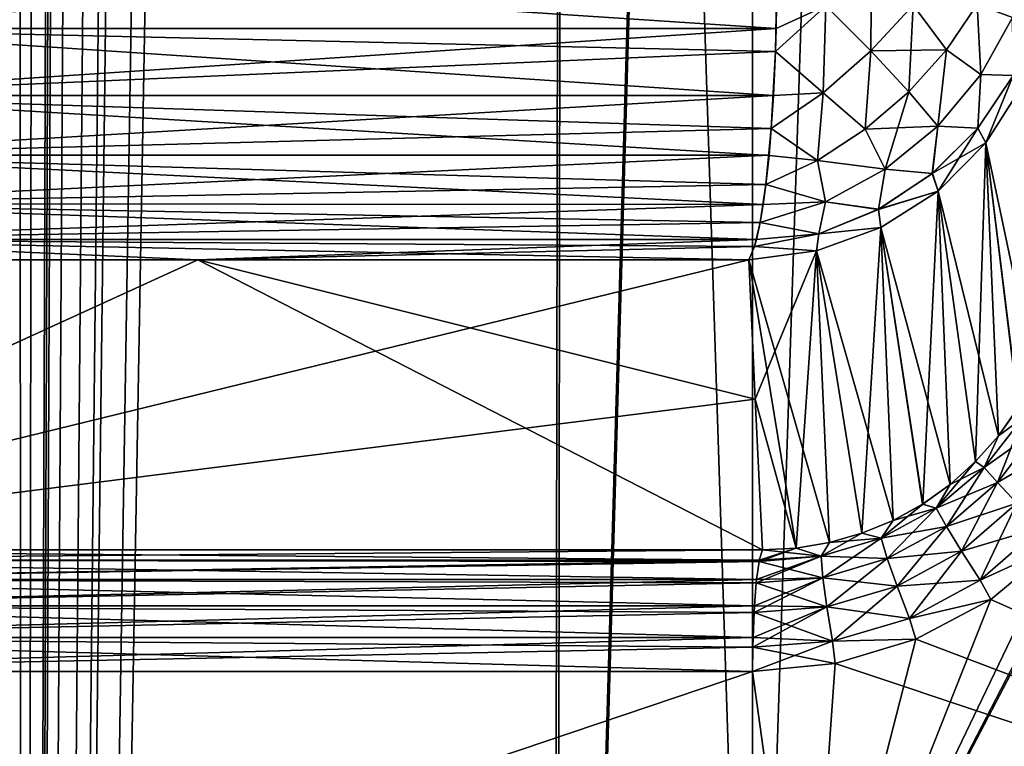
# Model space of a CAD drawing. Header units: metres. Extents: x -24 to 24, y -69 to 184.
# Tile 92 of 256: x -3.26 to -1.66, y -58.09 to -56.91. Entities that reach past the tile are written whole.
import ezdxf

# ---------------------------------------------------------------- set-up
doc = ezdxf.new("R2010")
doc.units = ezdxf.units.M
for name, color, linetype in [('100', 7, 'CONTINUOUS'), ('101', 7, 'CONTINUOUS'), ('121', 7, 'CONTINUOUS'), ('122', 7, 'CONTINUOUS'), ('134', 7, 'CONTINUOUS'), ('135', 7, 'CONTINUOUS'), ('154', 7, 'CONTINUOUS'), ('156', 7, 'CONTINUOUS'), ('30', 7, 'CONTINUOUS'), ('367', 7, 'CONTINUOUS'), ('369', 7, 'CONTINUOUS'), ('3981', 7, 'CONTINUOUS'), ('3984', 7, 'CONTINUOUS'), ('3999', 7, 'CONTINUOUS'), ('50', 7, 'CONTINUOUS'), ('53', 7, 'CONTINUOUS'), ('560', 2, 'CONTINUOUS'), ('569', 2, 'CONTINUOUS'), ('87', 7, 'CONTINUOUS'), ('88', 7, 'CONTINUOUS')]:
    doc.layers.add(name, color=color, linetype=linetype)

msp = doc.modelspace()

# ---------------------------------------------------------------- linework, layer by layer
at = {"layer": '100'}
for points in [[(-3.994779, -57.770858, 20.957396), (-4.004606, -57.787988, 21.009267), (-2.060667, -57.787988, 21.288021)], [(-2.055629, -57.770858, 21.235467), (-3.994779, -57.770858, 20.957396), (-2.060667, -57.787988, 21.288021)], [(-2.060667, -57.787988, 21.288021), (-4.004606, -57.787988, 21.009267), (-2.061016, -57.789797, 21.291626)], [(-4.004606, -57.787988, 21.009267), (-2.06512, -57.819116, 21.334025), (-2.061016, -57.789797, 21.291626)], [(-3.892323, -57.819116, 21.077361), (-2.06512, -57.819116, 21.334025), (-4.004606, -57.787988, 21.009267)], [(-3.898831, -57.861789, 21.112602), (-2.068573, -57.861789, 21.369695), (-3.892323, -57.819116, 21.077361)], [(-2.06512, -57.819116, 21.334025), (-3.892323, -57.819116, 21.077361), (-2.065691, -57.824668, 21.339924)], [(-3.892323, -57.819116, 21.077361), (-2.068573, -57.861789, 21.369695), (-2.065691, -57.824668, 21.339924)], [(-4.024215, -57.912692, 21.112143), (-2.070757, -57.912692, 21.392262), (-3.898831, -57.861789, 21.112602)], [(-2.068573, -57.861789, 21.369695), (-3.898831, -57.861789, 21.112602), (-2.069165, -57.87232, 21.375813)], [(-3.898831, -57.861789, 21.112602), (-2.070757, -57.912692, 21.392262), (-2.069165, -57.87232, 21.375813)], [(-4.025669, -57.96782, 21.119754), (-2.071504, -57.96782, 21.399974), (-4.024215, -57.912692, 21.112143)], [(-2.070757, -57.912692, 21.392262), (-4.024215, -57.912692, 21.112143), (-2.071128, -57.928498, 21.396088)], [(-4.024215, -57.912692, 21.112143), (-2.071504, -57.96782, 21.399974), (-2.071128, -57.928498, 21.396088)]]:
    msp.add_3dface(points, dxfattribs=at)
at = {"layer": '101'}
for points in [[(-1.641813, -57.541154, 21.268949), (-1.674043, -57.586957, 21.26878), (-1.634764, -57.557616, 21.326576)], [(-1.697192, -57.637746, 21.325066), (-1.609605, -57.576288, 21.377457), (-1.634764, -57.557616, 21.326576)], [(-1.674043, -57.586957, 21.26878), (-1.697192, -57.637746, 21.325066), (-1.634764, -57.557616, 21.326576)], [(-1.675702, -57.662331, 21.375109), (-1.609605, -57.576288, 21.377457), (-1.697192, -57.637746, 21.325066)], [(-1.675702, -57.662331, 21.375109), (-1.572767, -57.602035, 21.416835), (-1.609605, -57.576288, 21.377457)], [(-1.674043, -57.586957, 21.26878), (-1.710886, -57.628482, 21.267739), (-1.697192, -57.637746, 21.325066)], [(-1.644235, -57.695809, 21.413314), (-1.572767, -57.602035, 21.416835), (-1.675702, -57.662331, 21.375109)], [(-1.774473, -57.703592, 21.32081), (-1.675702, -57.662331, 21.375109), (-1.697192, -57.637746, 21.325066)], [(-1.751871, -57.665324, 21.265812), (-1.774473, -57.703592, 21.32081), (-1.697192, -57.637746, 21.325066)], [(-1.710886, -57.628482, 21.267739), (-1.751871, -57.665324, 21.265812), (-1.697192, -57.637746, 21.325066)], [(-1.751871, -57.665324, 21.265812), (-1.79651, -57.697122, 21.262979), (-1.774473, -57.703592, 21.32081)], [(-1.758199, -57.733141, 21.370134), (-1.675702, -57.662331, 21.375109), (-1.774473, -57.703592, 21.32081)], [(-1.758199, -57.733141, 21.370134), (-1.644235, -57.695809, 21.413314), (-1.675702, -57.662331, 21.375109)], [(-1.863495, -57.752123, 21.313713), (-1.758199, -57.733141, 21.370134), (-1.774473, -57.703592, 21.32081)], [(-1.844288, -57.723555, 21.259227), (-1.863495, -57.752123, 21.313713), (-1.774473, -57.703592, 21.32081)], [(-1.79651, -57.697122, 21.262979), (-1.844288, -57.723555, 21.259227), (-1.774473, -57.703592, 21.32081)], [(-1.733893, -57.773074, 21.407355), (-1.644235, -57.695809, 21.413314), (-1.758199, -57.733141, 21.370134)], [(-1.733893, -57.773074, 21.407355), (-1.605599, -57.73519, 21.436271), (-1.644235, -57.695809, 21.413314)], [(-1.844288, -57.723555, 21.259227), (-1.894663, -57.744346, 21.254573), (-1.863495, -57.752123, 21.313713)], [(-1.853663, -57.785226, 21.362474), (-1.758199, -57.733141, 21.370134), (-1.863495, -57.752123, 21.313713)], [(-1.853663, -57.785226, 21.362474), (-1.733893, -57.773074, 21.407355), (-1.758199, -57.733141, 21.370134)], [(-1.703727, -57.819825, 21.429152), (-1.605599, -57.73519, 21.436271), (-1.733893, -57.773074, 21.407355)], [(-1.703727, -57.819825, 21.429152), (-1.58091, -57.764249, 21.441799), (-1.605599, -57.73519, 21.436271)], [(-1.960405, -57.781252, 21.303905), (-1.853663, -57.785226, 21.362474), (-1.863495, -57.752123, 21.313713)], [(-1.94706, -57.759268, 21.249042), (-1.960405, -57.781252, 21.303905), (-1.863495, -57.752123, 21.313713)], [(-1.894663, -57.744346, 21.254573), (-1.94706, -57.759268, 21.249042), (-1.863495, -57.752123, 21.313713)], [(-2.055629, -57.770858, 21.235467), (-2.060667, -57.787988, 21.288021), (-1.960405, -57.781252, 21.303905)], [(-2.000901, -57.768145, 21.242653), (-2.055629, -57.770858, 21.235467), (-1.960405, -57.781252, 21.303905)], [(-1.94706, -57.759268, 21.249042), (-2.000901, -57.768145, 21.242653), (-1.960405, -57.781252, 21.303905)], [(-1.686328, -57.851088, 21.433765), (-1.58091, -57.764249, 21.441799), (-1.703727, -57.819825, 21.429152)], [(-2.061016, -57.789797, 21.291626), (-1.957752, -57.816176, 21.352321), (-1.960405, -57.781252, 21.303905)], [(-2.060667, -57.787988, 21.288021), (-2.061016, -57.789797, 21.291626), (-1.960405, -57.781252, 21.303905)], [(-1.957752, -57.816176, 21.352321), (-1.853663, -57.785226, 21.362474), (-1.960405, -57.781252, 21.303905)], [(-1.957752, -57.816176, 21.352321), (-1.83794, -57.829864, 21.39895), (-1.853663, -57.785226, 21.362474)], [(-1.83794, -57.829864, 21.39895), (-1.733893, -57.773074, 21.407355), (-1.853663, -57.785226, 21.362474)], [(-1.83794, -57.829864, 21.39895), (-1.703727, -57.819825, 21.429152), (-1.733893, -57.773074, 21.407355)], [(-2.061016, -57.789797, 21.291626), (-2.06512, -57.819116, 21.334025), (-1.957752, -57.816176, 21.352321)], [(-2.065691, -57.824668, 21.339924), (-1.951494, -57.86344, 21.388346), (-1.957752, -57.816176, 21.352321)], [(-2.06512, -57.819116, 21.334025), (-2.065691, -57.824668, 21.339924), (-1.957752, -57.816176, 21.352321)], [(-1.951494, -57.86344, 21.388346), (-1.83794, -57.829864, 21.39895), (-1.957752, -57.816176, 21.352321)], [(-2.065691, -57.824668, 21.339924), (-2.068573, -57.861789, 21.369695), (-1.951494, -57.86344, 21.388346)], [(-1.951494, -57.86344, 21.388346), (-1.817728, -57.882053, 21.419883), (-1.83794, -57.829864, 21.39895)], [(-1.817728, -57.882053, 21.419883), (-1.703727, -57.819825, 21.429152), (-1.83794, -57.829864, 21.39895)], [(-1.817728, -57.882053, 21.419883), (-1.686328, -57.851088, 21.433765), (-1.703727, -57.819825, 21.429152)], [(-2.068573, -57.861789, 21.369695), (-2.069165, -57.87232, 21.375813), (-1.951494, -57.86344, 21.388346)], [(-2.069165, -57.87232, 21.375813), (-1.942192, -57.918824, 21.408765), (-1.951494, -57.86344, 21.388346)], [(-1.942192, -57.918824, 21.408765), (-1.817728, -57.882053, 21.419883), (-1.951494, -57.86344, 21.388346)], [(-1.807328, -57.91563, 21.423902), (-1.686328, -57.851088, 21.433765), (-1.817728, -57.882053, 21.419883)], [(-2.069165, -57.87232, 21.375813), (-2.070757, -57.912692, 21.392262), (-1.942192, -57.918824, 21.408765)], [(-1.942192, -57.918824, 21.408765), (-1.807328, -57.91563, 21.423902), (-1.817728, -57.882053, 21.419883)], [(-2.070757, -57.912692, 21.392262), (-2.071128, -57.928498, 21.396088), (-1.942192, -57.918824, 21.408765)], [(-2.071128, -57.928498, 21.396088), (-2.071504, -57.96782, 21.399974), (-1.937975, -57.954913, 21.412479)], [(-2.071128, -57.928498, 21.396088), (-1.937975, -57.954913, 21.412479), (-1.942192, -57.918824, 21.408765)], [(-1.937975, -57.954913, 21.412479), (-1.807328, -57.91563, 21.423902), (-1.942192, -57.918824, 21.408765)]]:
    msp.add_3dface(points, dxfattribs=at)
at = {"layer": '121'}
for points in [[(-1.953094, -56.891975, 18.172499), (-2.03167, -56.814139, 18.150211), (-2.033262, -56.928619, 18.164432)], [(-2.034442, -56.96547, 18.174895), (-1.953094, -56.891975, 18.172499), (-2.033262, -56.928619, 18.164432)], [(-2.034442, -56.96547, 18.174895), (-1.957177, -57.032321, 18.218667), (-1.953094, -56.891975, 18.172499)], [(-1.957177, -57.032321, 18.218667), (-1.88024, -56.96475, 18.21917), (-1.953094, -56.891975, 18.172499)], [(-1.88024, -56.96475, 18.21917), (-1.811988, -56.890679, 18.23762), (-1.953094, -56.891975, 18.172499)], [(-1.88024, -56.96475, 18.21917), (-1.757941, -56.962654, 18.303346), (-1.811988, -56.890679, 18.23762)], [(-1.757941, -56.962654, 18.303346), (-1.708207, -56.889349, 18.330916), (-1.811988, -56.890679, 18.23762)], [(-1.757941, -56.962654, 18.303346), (-1.702298, -57.0029, 18.393148), (-1.708207, -56.889349, 18.330916)], [(-1.702298, -57.0029, 18.393148), (-1.651132, -56.910386, 18.424276), (-1.708207, -56.889349, 18.330916)], [(-1.702298, -57.0029, 18.393148), (-1.650339, -57.004183, 18.501207), (-1.651132, -56.910386, 18.424276)], [(-2.037737, -57.036874, 18.204402), (-1.957177, -57.032321, 18.218667), (-2.034442, -56.96547, 18.174895)], [(-1.957177, -57.032321, 18.218667), (-1.889325, -57.09113, 18.284252), (-1.88024, -56.96475, 18.21917)], [(-1.889325, -57.09113, 18.284252), (-1.819015, -57.030695, 18.287611), (-1.88024, -56.96475, 18.21917)], [(-1.819015, -57.030695, 18.287611), (-1.757941, -56.962654, 18.303346), (-1.88024, -56.96475, 18.21917)], [(-1.819015, -57.030695, 18.287611), (-1.772168, -57.086031, 18.374357), (-1.757941, -56.962654, 18.303346)], [(-1.772168, -57.086031, 18.374357), (-1.702298, -57.0029, 18.393148), (-1.757941, -56.962654, 18.303346)], [(-1.772168, -57.086031, 18.374357), (-1.707294, -57.08964, 18.481922), (-1.702298, -57.0029, 18.393148)], [(-1.707294, -57.08964, 18.481922), (-1.650339, -57.004183, 18.501207), (-1.702298, -57.0029, 18.393148)], [(-1.707294, -57.08964, 18.481922), (-1.694085, -57.113403, 18.590504), (-1.650339, -57.004183, 18.501207)], [(-1.694085, -57.113403, 18.590504), (-1.635861, -57.020825, 18.606203), (-1.650339, -57.004183, 18.501207)], [(-2.04122, -57.090026, 18.235582), (-1.957177, -57.032321, 18.218667), (-2.037737, -57.036874, 18.204402)], [(-2.04122, -57.090026, 18.235582), (-1.966451, -57.141879, 18.293385), (-1.957177, -57.032321, 18.218667)], [(-1.966451, -57.141879, 18.293385), (-1.889325, -57.09113, 18.284252), (-1.957177, -57.032321, 18.218667)], [(-1.889325, -57.09113, 18.284252), (-1.772168, -57.086031, 18.374357), (-1.819015, -57.030695, 18.287611)], [(-1.857347, -57.155741, 18.368817), (-1.772168, -57.086031, 18.374357), (-1.889325, -57.09113, 18.284252)], [(-1.857347, -57.155741, 18.368817), (-1.780844, -57.162875, 18.46985), (-1.772168, -57.086031, 18.374357)], [(-1.780844, -57.162875, 18.46985), (-1.707294, -57.08964, 18.481922), (-1.772168, -57.086031, 18.374357)], [(-2.044914, -57.133659, 18.268533), (-1.966451, -57.141879, 18.293385), (-2.04122, -57.090026, 18.235582)], [(-1.966451, -57.141879, 18.293385), (-1.857347, -57.155741, 18.368817), (-1.889325, -57.09113, 18.284252)], [(-1.780844, -57.162875, 18.46985), (-1.694085, -57.113403, 18.590504), (-1.707294, -57.08964, 18.481922)], [(-1.771509, -57.191155, 18.577568), (-1.694085, -57.113403, 18.590504), (-1.780844, -57.162875, 18.46985)], [(-2.049978, -57.180683, 18.313868), (-1.966451, -57.141879, 18.293385), (-2.044914, -57.133659, 18.268533)], [(-2.049978, -57.180683, 18.313868), (-1.953697, -57.208643, 18.376795), (-1.966451, -57.141879, 18.293385)], [(-1.953697, -57.208643, 18.376795), (-1.857347, -57.155741, 18.368817), (-1.966451, -57.141879, 18.293385)], [(-1.953697, -57.208643, 18.376795), (-1.867779, -57.220687, 18.465519), (-1.857347, -57.155741, 18.368817)], [(-1.867779, -57.220687, 18.465519), (-1.780844, -57.162875, 18.46985), (-1.857347, -57.155741, 18.368817)], [(-1.867779, -57.220687, 18.465519), (-1.771509, -57.191155, 18.577568), (-1.780844, -57.162875, 18.46985)], [(-2.054356, -57.212715, 18.352885), (-1.953697, -57.208643, 18.376795), (-2.049978, -57.180683, 18.313868)], [(-1.864352, -57.250286, 18.568027), (-1.771509, -57.191155, 18.577568), (-1.867779, -57.220687, 18.465519)], [(-2.059297, -57.241818, 18.396976), (-1.953697, -57.208643, 18.376795), (-2.054356, -57.212715, 18.352885)], [(-2.059297, -57.241818, 18.396976), (-1.9643, -57.260554, 18.469119), (-1.953697, -57.208643, 18.376795)], [(-1.9643, -57.260554, 18.469119), (-1.867779, -57.220687, 18.465519), (-1.953697, -57.208643, 18.376795)], [(-1.9643, -57.260554, 18.469119), (-1.864352, -57.250286, 18.568027), (-1.867779, -57.220687, 18.465519)], [(-2.06546, -57.269664, 18.452085), (-1.9643, -57.260554, 18.469119), (-2.059297, -57.241818, 18.396976)], [(-2.06856, -57.280587, 18.479798), (-1.9643, -57.260554, 18.469119), (-2.06546, -57.269664, 18.452085)], [(-2.06856, -57.280587, 18.479798), (-1.968081, -57.287906, 18.562346), (-1.9643, -57.260554, 18.469119)], [(-1.968081, -57.287906, 18.562346), (-1.864352, -57.250286, 18.568027), (-1.9643, -57.260554, 18.469119)], [(-2.07763, -57.30218, 18.560803), (-1.968081, -57.287906, 18.562346), (-2.06856, -57.280587, 18.479798)]]:
    msp.add_3dface(points, dxfattribs=at)
at = {"layer": '122'}
for points in [[(-2.03167, -56.814139, 18.150211), (-3.766975, -56.814139, 17.870863), (-2.033262, -56.928619, 18.164432)], [(-2.033262, -56.928619, 18.164432), (-3.766975, -56.814139, 17.870863), (-3.65506, -56.928619, 17.908693)], [(-3.663103, -57.036874, 17.948101), (-2.037737, -57.036874, 18.204402), (-3.65506, -56.928619, 17.908693)], [(-2.034442, -56.96547, 18.174895), (-2.033262, -56.928619, 18.164432), (-3.65506, -56.928619, 17.908693)], [(-2.037737, -57.036874, 18.204402), (-2.034442, -56.96547, 18.174895), (-3.65506, -56.928619, 17.908693)], [(-3.675898, -57.133015, 18.010792), (-2.044914, -57.133659, 18.268533), (-3.663103, -57.036874, 17.948101)], [(-2.04122, -57.090026, 18.235582), (-2.037737, -57.036874, 18.204402), (-3.663103, -57.036874, 17.948101)], [(-2.044914, -57.133659, 18.268533), (-2.04122, -57.090026, 18.235582), (-3.663103, -57.036874, 17.948101)], [(-3.692763, -57.211911, 18.093423), (-2.054356, -57.212715, 18.352885), (-3.675898, -57.133015, 18.010792)], [(-2.049978, -57.180683, 18.313868), (-2.044914, -57.133659, 18.268533), (-3.675898, -57.133015, 18.010792)], [(-2.054356, -57.212715, 18.352885), (-2.049978, -57.180683, 18.313868), (-3.675898, -57.133015, 18.010792)], [(-3.712797, -57.269354, 18.191585), (-2.06546, -57.269664, 18.452085), (-3.692763, -57.211911, 18.093423)], [(-2.059297, -57.241818, 18.396976), (-2.054356, -57.212715, 18.352885), (-3.692763, -57.211911, 18.093423)], [(-2.06546, -57.269664, 18.452085), (-2.059297, -57.241818, 18.396976), (-3.692763, -57.211911, 18.093423)], [(-3.852315, -57.30218, 18.27511), (-2.968421, -57.30218, 18.439318), (-3.712797, -57.269354, 18.191585)], [(-2.06856, -57.280587, 18.479798), (-2.06546, -57.269664, 18.452085), (-3.712797, -57.269354, 18.191585)], [(-2.07763, -57.30218, 18.560803), (-2.06856, -57.280587, 18.479798), (-3.712797, -57.269354, 18.191585)], [(-2.968421, -57.30218, 18.439318), (-2.07763, -57.30218, 18.560803), (-3.712797, -57.269354, 18.191585)]]:
    msp.add_3dface(points, dxfattribs=at)
at = {"layer": '134'}
for points in [[(-2.03167, -56.814139, -18.150211), (-3.65506, -56.928619, -17.908693), (-3.766975, -56.814139, -17.870863)], [(-2.03167, -56.814139, -18.150211), (-2.033262, -56.928619, -18.164432), (-3.65506, -56.928619, -17.908693)], [(-2.033262, -56.928619, -18.164432), (-3.663103, -57.036874, -17.948101), (-3.65506, -56.928619, -17.908693)], [(-2.034432, -56.965457, -18.174892), (-3.663103, -57.036874, -17.948101), (-2.033262, -56.928619, -18.164432)], [(-2.037736, -57.036874, -18.204402), (-3.663103, -57.036874, -17.948101), (-2.034432, -56.965457, -18.174892)], [(-2.037736, -57.036874, -18.204402), (-3.675898, -57.133015, -18.010792), (-3.663103, -57.036874, -17.948101)], [(-2.041224, -57.090002, -18.235565), (-3.675898, -57.133015, -18.010792), (-2.037736, -57.036874, -18.204402)], [(-2.044853, -57.133014, -18.267989), (-3.675898, -57.133015, -18.010792), (-2.041224, -57.090002, -18.235565)], [(-2.044853, -57.133014, -18.267989), (-3.692763, -57.211911, -18.093423), (-3.675898, -57.133015, -18.010792)], [(-2.049984, -57.180648, -18.313828), (-3.692763, -57.211911, -18.093423), (-2.044853, -57.133014, -18.267989)], [(-2.054356, -57.212715, -18.352885), (-3.692763, -57.211911, -18.093423), (-2.049984, -57.180648, -18.313828)], [(-2.054356, -57.212715, -18.352885), (-3.712797, -57.269354, -18.191585), (-3.692763, -57.211911, -18.093423)], [(-2.059291, -57.241815, -18.396972), (-3.712797, -57.269354, -18.191585), (-2.054356, -57.212715, -18.352885)], [(-2.06538, -57.269356, -18.451368), (-3.712797, -57.269354, -18.191585), (-2.059291, -57.241815, -18.396972)], [(-3.852277, -57.30218, -18.275118), (-3.712797, -57.269354, -18.191585), (-2.9684, -57.30218, -18.439321)], [(-3.712797, -57.269354, -18.191585), (-2.06538, -57.269356, -18.451368), (-2.9684, -57.30218, -18.439321)], [(-2.06538, -57.269356, -18.451368), (-2.068555, -57.280562, -18.479727), (-2.9684, -57.30218, -18.439321)], [(-2.068555, -57.280562, -18.479727), (-2.07763, -57.30218, -18.560803), (-2.9684, -57.30218, -18.439321)]]:
    msp.add_3dface(points, dxfattribs=at)
at = {"layer": '135'}
for points in [[(-2.034432, -56.965457, -18.174892), (-2.03167, -56.814139, -18.150211), (-1.953088, -56.891969, -18.1725)], [(-2.03167, -56.814139, -18.150211), (-2.034432, -56.965457, -18.174892), (-2.033262, -56.928619, -18.164432)], [(-1.879207, -56.813748, -18.192461), (-1.88023, -56.96474, -18.219171), (-1.953088, -56.891969, -18.1725)], [(-1.879207, -56.813748, -18.192461), (-1.811984, -56.890673, -18.237622), (-1.88023, -56.96474, -18.219171)], [(-1.95716, -57.032308, -18.218666), (-2.034432, -56.965457, -18.174892), (-1.953088, -56.891969, -18.1725)], [(-1.88023, -56.96474, -18.219171), (-1.95716, -57.032308, -18.218666), (-1.953088, -56.891969, -18.1725)], [(-1.811984, -56.890673, -18.237622), (-1.818994, -57.030675, -18.287614), (-1.88023, -56.96474, -18.219171)], [(-1.75793, -56.962639, -18.303351), (-1.818994, -57.030675, -18.287614), (-1.811984, -56.890673, -18.237622)], [(-1.708202, -56.889341, -18.330919), (-1.75793, -56.962639, -18.303351), (-1.811984, -56.890673, -18.237622)], [(-1.708202, -56.889341, -18.330919), (-1.702298, -57.0029, -18.393148), (-1.75793, -56.962639, -18.303351)], [(-1.651132, -56.910386, -18.424276), (-1.702298, -57.0029, -18.393148), (-1.708202, -56.889341, -18.330919)], [(-1.651132, -56.910386, -18.424276), (-1.650324, -57.004154, -18.501214), (-1.702298, -57.0029, -18.393148)], [(-2.041224, -57.090002, -18.235565), (-2.034432, -56.965457, -18.174892), (-1.95716, -57.032308, -18.218666)], [(-2.041224, -57.090002, -18.235565), (-2.037736, -57.036874, -18.204402), (-2.034432, -56.965457, -18.174892)], [(-1.88023, -56.96474, -18.219171), (-1.889294, -57.091107, -18.284251), (-1.95716, -57.032308, -18.218666)], [(-1.818994, -57.030675, -18.287614), (-1.889294, -57.091107, -18.284251), (-1.88023, -56.96474, -18.219171)], [(-1.75793, -56.962639, -18.303351), (-1.772168, -57.086031, -18.374357), (-1.818994, -57.030675, -18.287614)], [(-1.702298, -57.0029, -18.393148), (-1.772168, -57.086031, -18.374357), (-1.75793, -56.962639, -18.303351)], [(-1.702298, -57.0029, -18.393148), (-1.707262, -57.089601, -18.481929), (-1.772168, -57.086031, -18.374357)], [(-1.650324, -57.004154, -18.501214), (-1.707262, -57.089601, -18.481929), (-1.702298, -57.0029, -18.393148)], [(-1.650324, -57.004154, -18.501214), (-1.694085, -57.113403, -18.590504), (-1.707262, -57.089601, -18.481929)], [(-1.635861, -57.020825, -18.606203), (-1.694085, -57.113403, -18.590504), (-1.650324, -57.004154, -18.501214)], [(-1.966409, -57.141855, -18.293377), (-2.041224, -57.090002, -18.235565), (-1.95716, -57.032308, -18.218666)], [(-1.889294, -57.091107, -18.284251), (-1.966409, -57.141855, -18.293377), (-1.95716, -57.032308, -18.218666)], [(-1.818994, -57.030675, -18.287614), (-1.857347, -57.155741, -18.368817), (-1.889294, -57.091107, -18.284251)], [(-1.772168, -57.086031, -18.374357), (-1.857347, -57.155741, -18.368817), (-1.818994, -57.030675, -18.287614)], [(-1.772168, -57.086031, -18.374357), (-1.780791, -57.162831, -18.469856), (-1.857347, -57.155741, -18.368817)], [(-1.707262, -57.089601, -18.481929), (-1.780791, -57.162831, -18.469856), (-1.772168, -57.086031, -18.374357)], [(-2.049984, -57.180648, -18.313828), (-2.041224, -57.090002, -18.235565), (-1.966409, -57.141855, -18.293377)], [(-2.049984, -57.180648, -18.313828), (-2.044853, -57.133014, -18.267989), (-2.041224, -57.090002, -18.235565)], [(-1.889294, -57.091107, -18.284251), (-1.857347, -57.155741, -18.368817), (-1.966409, -57.141855, -18.293377)], [(-1.707262, -57.089601, -18.481929), (-1.771509, -57.191155, -18.577568), (-1.780791, -57.162831, -18.469856)], [(-1.694085, -57.113403, -18.590504), (-1.771509, -57.191155, -18.577568), (-1.707262, -57.089601, -18.481929)], [(-1.953697, -57.208643, -18.376795), (-2.049984, -57.180648, -18.313828), (-1.966409, -57.141855, -18.293377)], [(-1.857347, -57.155741, -18.368817), (-1.953697, -57.208643, -18.376795), (-1.966409, -57.141855, -18.293377)], [(-1.857347, -57.155741, -18.368817), (-1.867703, -57.220647, -18.46552), (-1.953697, -57.208643, -18.376795)], [(-1.780791, -57.162831, -18.469856), (-1.867703, -57.220647, -18.46552), (-1.857347, -57.155741, -18.368817)], [(-1.780791, -57.162831, -18.469856), (-1.771509, -57.191155, -18.577568), (-1.867703, -57.220647, -18.46552)], [(-2.059291, -57.241815, -18.396972), (-2.049984, -57.180648, -18.313828), (-1.953697, -57.208643, -18.376795)], [(-2.059291, -57.241815, -18.396972), (-2.054356, -57.212715, -18.352885), (-2.049984, -57.180648, -18.313828)], [(-1.771509, -57.191155, -18.577568), (-1.864352, -57.250286, -18.568027), (-1.867703, -57.220647, -18.46552)], [(-1.964202, -57.260524, -18.469111), (-2.059291, -57.241815, -18.396972), (-1.953697, -57.208643, -18.376795)], [(-1.867703, -57.220647, -18.46552), (-1.964202, -57.260524, -18.469111), (-1.953697, -57.208643, -18.376795)], [(-1.867703, -57.220647, -18.46552), (-1.864352, -57.250286, -18.568027), (-1.964202, -57.260524, -18.469111)], [(-2.068555, -57.280562, -18.479727), (-2.059291, -57.241815, -18.396972), (-1.964202, -57.260524, -18.469111)], [(-2.068555, -57.280562, -18.479727), (-2.06538, -57.269356, -18.451368), (-2.059291, -57.241815, -18.396972)], [(-1.96808, -57.287906, -18.562346), (-2.068555, -57.280562, -18.479727), (-1.964202, -57.260524, -18.469111)], [(-1.864352, -57.250286, -18.568027), (-1.96808, -57.287906, -18.562346), (-1.964202, -57.260524, -18.469111)], [(-1.96808, -57.287906, -18.562346), (-2.07763, -57.30218, -18.560803), (-2.068555, -57.280562, -18.479727)]]:
    msp.add_3dface(points, dxfattribs=at)
at = {"layer": '154'}
for points in [[(-2.319001, -5.140339, 15.135901), (-3.96031, -61, 15.295618), (-3.838062, -5.140339, 14.823716)], [(-2.392559, -61, 15.6178), (-3.96031, -61, 15.295618), (-2.319001, -5.140339, 15.135901)], [(-0.77528, -5.140339, 15.292881), (-2.392559, -61, 15.6178), (-2.319001, -5.140339, 15.135901)], [(-0.800257, -61, 15.779721), (-2.392559, -61, 15.6178), (-0.77528, -5.140339, 15.292881)]]:
    msp.add_3dface(points, dxfattribs=at)
at = {"layer": '156'}
for points in [[(-3.838062, -5.140339, -14.823716), (-3.956346, -60.927043, -15.295987), (-2.319001, -5.140339, -15.135901)], [(-3.956346, -60.927043, -15.295987), (-2.388409, -60.951362, -15.618005), (-2.319001, -5.140339, -15.135901)], [(-2.319001, -5.140339, -15.135901), (-2.388409, -60.951362, -15.618005), (-0.77528, -5.140339, -15.292881)], [(-2.388409, -60.951362, -15.618005), (-0.796154, -60.975677, -15.779716), (-0.77528, -5.140339, -15.292881)]]:
    msp.add_3dface(points, dxfattribs=at)
at = {"layer": '30'}
for points in [[(-3.994779, -57.770858, 20.957396), (-2.055629, -57.770858, 21.235467), (-2.968421, -57.30218, 18.439318)], [(-3.852315, -57.30218, 18.27511), (-3.994779, -57.770858, 20.957396), (-2.968421, -57.30218, 18.439318)], [(-2.07763, -57.30218, 18.560803), (-2.968421, -57.30218, 18.439318), (-2.067054, -57.527721, 19.848489)], [(-2.055629, -57.770858, 21.235467), (-2.067054, -57.527721, 19.848489), (-2.968421, -57.30218, 18.439318)]]:
    msp.add_3dface(points, dxfattribs=at)
at = {"layer": '367'}
for points in [[(-5.396133, -68.3, -23.642002), (-3.255157, 145.2, -24.030532), (-3.445987, 52.476436, -24.00391)], [(-3.255157, 145.2, -24.030532), (-5.396133, -68.3, -23.642002), (-5.396133, 145.2, -23.642002)], [(-3.255157, -68.3, -24.030532), (-5.396133, -68.3, -23.642002), (-3.257658, 51.144112, -24.030193)], [(-3.074125, 50.736834, -24.05436), (-3.255157, -68.3, -24.030532), (-3.257658, 51.144112, -24.030193)], [(-2.835478, 50.361229, -24.083658), (-3.255157, -68.3, -24.030532), (-3.074125, 50.736834, -24.05436)], [(-2.752013, 50.253609, -24.093338), (-3.255157, -68.3, -24.030532), (-2.835478, 50.361229, -24.083658)], [(-2.546706, 50.024802, -24.115903), (-3.255157, -68.3, -24.030532), (-2.752013, 50.253609, -24.093338)], [(-2.211479, 49.731932, -24.148952), (-3.255157, -68.3, -24.030532), (-2.546706, 50.024802, -24.115903)], [(-1.952704, 49.556092, -24.171253), (-3.255157, -68.3, -24.030532), (-2.211479, 49.731932, -24.148952)], [(-1.832025, 49.486089, -24.180699), (-3.255157, -68.3, -24.030532), (-1.952704, 49.556092, -24.171253)], [(-1.409202, 49.290788, -24.20902), (-3.255157, -68.3, -24.030532), (-1.832025, 49.486089, -24.180699)], [(-1.181085, 49.213175, -24.221221), (-3.255157, -68.3, -24.030532), (-1.409202, 49.290788, -24.20902)], [(-1.087972, -68.3, -24.225582), (-3.255157, -68.3, -24.030532), (-1.181085, 49.213175, -24.221221)]]:
    msp.add_3dface(points, dxfattribs=at)
at = {"layer": '369'}
for points in [[(-5.396133, -68.3, 23.642002), (-3.255157, -68.3, 24.030532), (-5.37995, 65.481644, 23.64569)], [(-5.37995, 65.481644, 23.64569), (-3.255157, -68.3, 24.030532), (-4.510412, 65.368551, 23.826848)], [(-4.510412, 65.368551, 23.826848), (-3.255157, -68.3, 24.030532), (-3.631011, 65.276726, 23.976619)], [(-3.631011, 65.276726, 23.976619), (-3.255157, -68.3, 24.030532), (-2.739893, 65.205568, 24.094719)], [(-3.255157, -68.3, 24.030532), (-1.087972, -68.3, 24.225582), (-2.739893, 65.205568, 24.094719)], [(-2.739893, 65.205568, 24.094719), (-1.087972, -68.3, 24.225582), (-1.83678, 65.154766, 24.180338)], [(-1.83678, 65.154766, 24.180338), (-1.087972, -68.3, 24.225582), (-0.922576, 65.124184, 24.232444)]]:
    msp.add_3dface(points, dxfattribs=at)
at = {"layer": '3981'}
for points in [[(-0.000004, -58.601738, 21.5), (-1.58091, -57.764249, 21.441799), (-1.686328, -57.851088, 21.433765)], [(-0.000004, -58.601738, 21.5), (-1.686328, -57.851088, 21.433765), (-1.807328, -57.91563, 21.423902)], [(-0.000004, -58.601738, 21.5), (-1.807328, -57.91563, 21.423902), (-1.937975, -57.954913, 21.412479)], [(-2.071504, -57.96782, 21.399974), (-1.983772, -58.601738, 21.408285), (-1.937975, -57.954913, 21.412479)], [(-1.983772, -58.601738, 21.408285), (-0.000004, -58.601738, 21.5), (-1.937975, -57.954913, 21.412479)], [(-3.950618, -58.601738, 21.133921), (-2.071504, -57.96782, 21.399974), (-4.025669, -57.96782, 21.119754)], [(-3.950618, -58.601738, 21.133921), (-1.983772, -58.601738, 21.408285), (-2.071504, -57.96782, 21.399974)]]:
    msp.add_3dface(points, dxfattribs=at)
at = {"layer": '3984'}
for points in [[(-1.983758, -58.601738, -21.408286), (-1.494325, -57.658048, -21.448007), (-1.459033, -57.59858, -21.450436)], [(0.000004, -58.601738, -21.5), (-1.983758, -58.601738, -21.408286), (-1.459033, -57.59858, -21.450436)], [(-1.983758, -58.601738, -21.408286), (-1.580903, -57.764242, -21.441799), (-1.494325, -57.658048, -21.448007)], [(-1.983758, -58.601738, -21.408286), (-1.686327, -57.851088, -21.433765), (-1.580903, -57.764242, -21.441799)], [(-1.983758, -58.601738, -21.408286), (-1.807328, -57.915628, -21.423902), (-1.686327, -57.851088, -21.433765)], [(-1.983758, -58.601738, -21.408286), (-1.937969, -57.954913, -21.412479), (-1.807328, -57.915628, -21.423902)], [(-1.983758, -58.601738, -21.408286), (-2.071504, -57.96782, -21.399974), (-1.937969, -57.954913, -21.412479)], [(-2.071504, -57.96782, -21.399974), (-3.950603, -58.601738, -21.133924), (-4.02567, -57.96782, -21.119753)], [(-1.983758, -58.601738, -21.408286), (-3.950603, -58.601738, -21.133924), (-2.071504, -57.96782, -21.399974)]]:
    msp.add_3dface(points, dxfattribs=at)
at = {"layer": '3999'}
for points in [[(-3.994817, -57.770858, -20.957388), (-3.852277, -57.30218, -18.275118), (-2.9684, -57.30218, -18.439321)], [(-2.07763, -57.30218, -18.560803), (-3.994817, -57.770858, -20.957388), (-2.9684, -57.30218, -18.439321)], [(-2.07763, -57.30218, -18.560803), (-2.067063, -57.527539, -19.847446), (-3.994817, -57.770858, -20.957388)], [(-2.067063, -57.527539, -19.847446), (-2.055626, -57.770858, -21.235468), (-3.994817, -57.770858, -20.957388)]]:
    msp.add_3dface(points, dxfattribs=at)
at = {"layer": '50'}
for points in [[(-1.635861, -57.020825, -18.606203), (-1.64178, -57.541101, -21.268949), (-1.694085, -57.113403, -18.590504)], [(-1.694085, -57.113403, -18.590504), (-1.710842, -57.628438, -21.267741), (-1.771509, -57.191155, -18.577568)], [(-1.674003, -57.586906, -21.26878), (-1.710842, -57.628438, -21.267741), (-1.694085, -57.113403, -18.590504)], [(-1.64178, -57.541101, -21.268949), (-1.674003, -57.586906, -21.26878), (-1.694085, -57.113403, -18.590504)], [(-1.771509, -57.191155, -18.577568), (-1.796467, -57.697095, -21.262982), (-1.864352, -57.250286, -18.568027)], [(-1.751826, -57.665288, -21.265815), (-1.796467, -57.697095, -21.262982), (-1.771509, -57.191155, -18.577568)], [(-1.710842, -57.628438, -21.267741), (-1.751826, -57.665288, -21.265815), (-1.771509, -57.191155, -18.577568)], [(-1.864352, -57.250286, -18.568027), (-1.894634, -57.744336, -21.254576), (-1.96808, -57.287906, -18.562346)], [(-1.844251, -57.723537, -21.259229), (-1.894634, -57.744336, -21.254576), (-1.864352, -57.250286, -18.568027)], [(-1.796467, -57.697095, -21.262982), (-1.844251, -57.723537, -21.259229), (-1.864352, -57.250286, -18.568027)], [(-2.07763, -57.30218, -18.560803), (-1.96808, -57.287906, -18.562346), (-2.067063, -57.527539, -19.847446)], [(-1.96808, -57.287906, -18.562346), (-2.000891, -57.768144, -21.242655), (-2.067063, -57.527539, -19.847446)], [(-1.947041, -57.759264, -21.249044), (-2.000891, -57.768144, -21.242655), (-1.96808, -57.287906, -18.562346)], [(-1.894634, -57.744336, -21.254576), (-1.947041, -57.759264, -21.249044), (-1.96808, -57.287906, -18.562346)], [(-2.000891, -57.768144, -21.242655), (-2.055626, -57.770858, -21.235468), (-2.067063, -57.527539, -19.847446)]]:
    msp.add_3dface(points, dxfattribs=at)
at = {"layer": '53'}
for points in [[(-1.694085, -57.113403, 18.590504), (-1.614661, -57.491564, 21.268274), (-1.635861, -57.020825, 18.606203)], [(-1.771509, -57.191155, 18.577568), (-1.674043, -57.586957, 21.26878), (-1.694085, -57.113403, 18.590504)], [(-1.674043, -57.586957, 21.26878), (-1.641813, -57.541154, 21.268949), (-1.694085, -57.113403, 18.590504)], [(-1.641813, -57.541154, 21.268949), (-1.614661, -57.491564, 21.268274), (-1.694085, -57.113403, 18.590504)], [(-1.864352, -57.250286, 18.568027), (-1.751871, -57.665324, 21.265812), (-1.771509, -57.191155, 18.577568)], [(-1.751871, -57.665324, 21.265812), (-1.710886, -57.628482, 21.267739), (-1.771509, -57.191155, 18.577568)], [(-1.710886, -57.628482, 21.267739), (-1.674043, -57.586957, 21.26878), (-1.771509, -57.191155, 18.577568)], [(-1.968081, -57.287906, 18.562346), (-1.844288, -57.723555, 21.259227), (-1.864352, -57.250286, 18.568027)], [(-1.844288, -57.723555, 21.259227), (-1.79651, -57.697122, 21.262979), (-1.864352, -57.250286, 18.568027)], [(-1.79651, -57.697122, 21.262979), (-1.751871, -57.665324, 21.265812), (-1.864352, -57.250286, 18.568027)], [(-2.07763, -57.30218, 18.560803), (-1.94706, -57.759268, 21.249042), (-1.968081, -57.287906, 18.562346)], [(-1.94706, -57.759268, 21.249042), (-1.894663, -57.744346, 21.254573), (-1.968081, -57.287906, 18.562346)], [(-1.894663, -57.744346, 21.254573), (-1.844288, -57.723555, 21.259227), (-1.968081, -57.287906, 18.562346)], [(-1.94706, -57.759268, 21.249042), (-2.07763, -57.30218, 18.560803), (-2.000901, -57.768145, 21.242653)], [(-2.07763, -57.30218, 18.560803), (-2.067054, -57.527721, 19.848489), (-2.000901, -57.768145, 21.242653)], [(-2.067054, -57.527721, 19.848489), (-2.055629, -57.770858, 21.235467), (-2.000901, -57.768145, 21.242653)]]:
    msp.add_3dface(points, dxfattribs=at)
at = {"layer": '560'}
for points in [[(-2.071519, -59.3, -22.354224), (-4.125271, 3.7, -22.067729), (-4.125284, -59.3, -22.067725)], [(-2.071533, 3.7, -22.354222), (-4.125271, 3.7, -22.067729), (-2.071519, -59.3, -22.354224)], [(0, -59.3, -22.450001), (-2.071533, 3.7, -22.354222), (-2.071519, -59.3, -22.354224)], [(0, 3.7, -22.45), (-2.071533, 3.7, -22.354222), (0, -59.3, -22.450001)]]:
    msp.add_3dface(points, dxfattribs=at)
at = {"layer": '569'}
for points in [[(-4.125284, -59.3, 22.067725), (-4.125271, 3.7, 22.067729), (-2.071533, 3.7, 22.354222)], [(-2.071519, -59.3, 22.354224), (-4.125284, -59.3, 22.067725), (-2.071533, 3.7, 22.354222)], [(-2.071519, -59.3, 22.354224), (-2.071533, 3.7, 22.354222), (0, 3.7, 22.45)], [(0, -59.3, 22.450001), (-2.071519, -59.3, 22.354224), (0, 3.7, 22.45)]]:
    msp.add_3dface(points, dxfattribs=at)
at = {"layer": '87'}
for points in [[(-1.674003, -57.586906, -21.26878), (-1.64178, -57.541101, -21.268949), (-1.634763, -57.557617, -21.326576)], [(-1.634763, -57.557617, -21.326576), (-1.675703, -57.66233, -21.375108), (-1.697192, -57.637745, -21.325066)], [(-1.674003, -57.586906, -21.26878), (-1.634763, -57.557617, -21.326576), (-1.697192, -57.637745, -21.325066)], [(-1.609604, -57.576288, -21.377457), (-1.675703, -57.66233, -21.375108), (-1.634763, -57.557617, -21.326576)], [(-1.609604, -57.576288, -21.377457), (-1.644236, -57.695807, -21.413313), (-1.675703, -57.66233, -21.375108)], [(-1.710842, -57.628438, -21.267741), (-1.674003, -57.586906, -21.26878), (-1.697192, -57.637745, -21.325066)], [(-1.710842, -57.628438, -21.267741), (-1.697192, -57.637745, -21.325066), (-1.774472, -57.703592, -21.32081)], [(-1.751826, -57.665288, -21.265815), (-1.710842, -57.628438, -21.267741), (-1.774472, -57.703592, -21.32081)], [(-1.697192, -57.637745, -21.325066), (-1.758198, -57.733141, -21.370134), (-1.774472, -57.703592, -21.32081)], [(-1.675703, -57.66233, -21.375108), (-1.758198, -57.733141, -21.370134), (-1.697192, -57.637745, -21.325066)], [(-1.796467, -57.697095, -21.262982), (-1.751826, -57.665288, -21.265815), (-1.774472, -57.703592, -21.32081)], [(-1.675703, -57.66233, -21.375108), (-1.733893, -57.773073, -21.407355), (-1.758198, -57.733141, -21.370134)], [(-1.644236, -57.695807, -21.413313), (-1.733893, -57.773073, -21.407355), (-1.675703, -57.66233, -21.375108)], [(-1.796467, -57.697095, -21.262982), (-1.774472, -57.703592, -21.32081), (-1.863497, -57.752123, -21.313712)], [(-1.844251, -57.723537, -21.259229), (-1.796467, -57.697095, -21.262982), (-1.863497, -57.752123, -21.313712)], [(-1.774472, -57.703592, -21.32081), (-1.853666, -57.785225, -21.362473), (-1.863497, -57.752123, -21.313712)], [(-1.758198, -57.733141, -21.370134), (-1.853666, -57.785225, -21.362473), (-1.774472, -57.703592, -21.32081)], [(-1.644236, -57.695807, -21.413313), (-1.703727, -57.819824, -21.429153), (-1.733893, -57.773073, -21.407355)], [(-1.6056, -57.735189, -21.43627), (-1.703727, -57.819824, -21.429153), (-1.644236, -57.695807, -21.413313)], [(-1.894634, -57.744336, -21.254576), (-1.844251, -57.723537, -21.259229), (-1.863497, -57.752123, -21.313712)], [(-1.758198, -57.733141, -21.370134), (-1.837943, -57.829863, -21.398948), (-1.853666, -57.785225, -21.362473)], [(-1.733893, -57.773073, -21.407355), (-1.837943, -57.829863, -21.398948), (-1.758198, -57.733141, -21.370134)], [(-1.6056, -57.735189, -21.43627), (-1.580903, -57.764242, -21.441799), (-1.703727, -57.819824, -21.429153)], [(-1.894634, -57.744336, -21.254576), (-1.863497, -57.752123, -21.313712), (-1.960407, -57.781252, -21.303905)], [(-1.947041, -57.759264, -21.249044), (-1.894634, -57.744336, -21.254576), (-1.960407, -57.781252, -21.303905)], [(-1.863497, -57.752123, -21.313712), (-1.957754, -57.816176, -21.35232), (-1.960407, -57.781252, -21.303905)], [(-1.853666, -57.785225, -21.362473), (-1.957754, -57.816176, -21.35232), (-1.863497, -57.752123, -21.313712)], [(-2.000891, -57.768144, -21.242655), (-2.061016, -57.789797, -21.291627), (-2.060667, -57.787988, -21.288021)], [(-2.000891, -57.768144, -21.242655), (-1.960407, -57.781252, -21.303905), (-2.061016, -57.789797, -21.291627)], [(-2.055626, -57.770858, -21.235468), (-2.000891, -57.768144, -21.242655), (-2.060667, -57.787988, -21.288021)], [(-2.000891, -57.768144, -21.242655), (-1.947041, -57.759264, -21.249044), (-1.960407, -57.781252, -21.303905)], [(-1.580903, -57.764242, -21.441799), (-1.686327, -57.851088, -21.433765), (-1.703727, -57.819824, -21.429153)], [(-1.960407, -57.781252, -21.303905), (-2.065691, -57.824669, -21.339925), (-2.06512, -57.819116, -21.334025)], [(-1.957754, -57.816176, -21.35232), (-2.065691, -57.824669, -21.339925), (-1.960407, -57.781252, -21.303905)], [(-2.061016, -57.789797, -21.291627), (-1.960407, -57.781252, -21.303905), (-2.06512, -57.819116, -21.334025)], [(-1.853666, -57.785225, -21.362473), (-1.951496, -57.86344, -21.388345), (-1.957754, -57.816176, -21.35232)], [(-1.837943, -57.829863, -21.398948), (-1.951496, -57.86344, -21.388345), (-1.853666, -57.785225, -21.362473)], [(-1.733893, -57.773073, -21.407355), (-1.817732, -57.882052, -21.419881), (-1.837943, -57.829863, -21.398948)], [(-1.703727, -57.819824, -21.429153), (-1.817732, -57.882052, -21.419881), (-1.733893, -57.773073, -21.407355)], [(-1.957754, -57.816176, -21.35232), (-2.069165, -57.872321, -21.375814), (-2.068573, -57.861789, -21.369695)], [(-1.951496, -57.86344, -21.388345), (-2.069165, -57.872321, -21.375814), (-1.957754, -57.816176, -21.35232)], [(-2.065691, -57.824669, -21.339925), (-1.957754, -57.816176, -21.35232), (-2.068573, -57.861789, -21.369695)], [(-1.837943, -57.829863, -21.398948), (-1.942194, -57.918823, -21.408764), (-1.951496, -57.86344, -21.388345)], [(-1.817732, -57.882052, -21.419881), (-1.942194, -57.918823, -21.408764), (-1.837943, -57.829863, -21.398948)], [(-1.703727, -57.819824, -21.429153), (-1.686327, -57.851088, -21.433765), (-1.817732, -57.882052, -21.419881)], [(-1.951496, -57.86344, -21.388345), (-2.071128, -57.928499, -21.396088), (-2.070757, -57.912692, -21.392262)], [(-1.942194, -57.918823, -21.408764), (-2.071128, -57.928499, -21.396088), (-1.951496, -57.86344, -21.388345)], [(-2.069165, -57.872321, -21.375814), (-1.951496, -57.86344, -21.388345), (-2.070757, -57.912692, -21.392262)], [(-1.686327, -57.851088, -21.433765), (-1.807328, -57.915628, -21.423902), (-1.817732, -57.882052, -21.419881)], [(-1.817732, -57.882052, -21.419881), (-1.807328, -57.915628, -21.423902), (-1.942194, -57.918823, -21.408764)], [(-1.942194, -57.918823, -21.408764), (-2.071504, -57.96782, -21.399974), (-2.071128, -57.928499, -21.396088)], [(-1.937969, -57.954913, -21.412479), (-2.071504, -57.96782, -21.399974), (-1.942194, -57.918823, -21.408764)], [(-1.807328, -57.915628, -21.423902), (-1.937969, -57.954913, -21.412479), (-1.942194, -57.918823, -21.408764)]]:
    msp.add_3dface(points, dxfattribs=at)
at = {"layer": '88'}
for points in [[(-2.055626, -57.770858, -21.235468), (-2.060667, -57.787988, -21.288021), (-4.004606, -57.787988, -21.009267)], [(-2.055626, -57.770858, -21.235468), (-4.004606, -57.787988, -21.009267), (-3.994817, -57.770858, -20.957388)], [(-2.060667, -57.787988, -21.288021), (-3.892323, -57.819116, -21.077361), (-4.004606, -57.787988, -21.009267)], [(-2.060667, -57.787988, -21.288021), (-2.061016, -57.789797, -21.291627), (-3.892323, -57.819116, -21.077361)], [(-2.061016, -57.789797, -21.291627), (-2.06512, -57.819116, -21.334025), (-3.892323, -57.819116, -21.077361)], [(-2.06512, -57.819116, -21.334025), (-3.898831, -57.861789, -21.112602), (-3.892323, -57.819116, -21.077361)], [(-2.06512, -57.819116, -21.334025), (-2.065691, -57.824669, -21.339925), (-3.898831, -57.861789, -21.112602)], [(-2.065691, -57.824669, -21.339925), (-2.068573, -57.861789, -21.369695), (-3.898831, -57.861789, -21.112602)], [(-2.068573, -57.861789, -21.369695), (-4.024215, -57.912692, -21.112143), (-3.898831, -57.861789, -21.112602)], [(-2.068573, -57.861789, -21.369695), (-2.069165, -57.872321, -21.375814), (-4.024215, -57.912692, -21.112143)], [(-2.069165, -57.872321, -21.375814), (-2.070757, -57.912692, -21.392262), (-4.024215, -57.912692, -21.112143)], [(-2.070757, -57.912692, -21.392262), (-4.02567, -57.96782, -21.119753), (-4.024215, -57.912692, -21.112143)], [(-2.070757, -57.912692, -21.392262), (-2.071128, -57.928499, -21.396088), (-4.02567, -57.96782, -21.119753)], [(-2.071128, -57.928499, -21.396088), (-2.071504, -57.96782, -21.399974), (-4.02567, -57.96782, -21.119753)]]:
    msp.add_3dface(points, dxfattribs=at)

doc.saveas('drawing.dxf')
